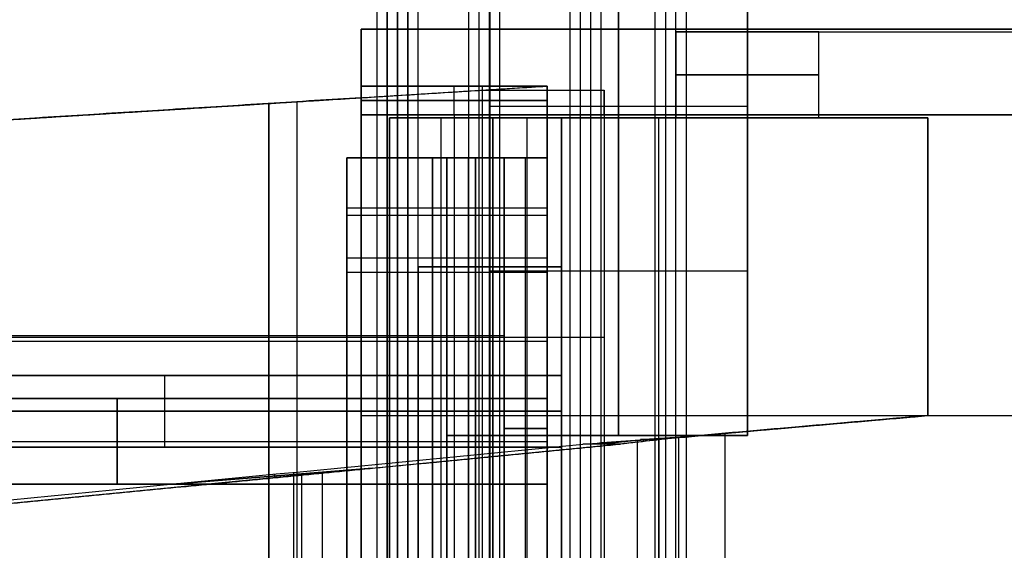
# Model space of a CAD drawing. Header units: millimetres. Extents: x -250 to 250, y -226 to 214.
# Tile 136 of 175: x 126.81 to 130.25, y -143.97 to -142.12. Entities that reach past the tile are written whole.
import ezdxf

# ---------------------------------------------------------------- set-up
doc = ezdxf.new("R2010")
doc.units = ezdxf.units.MM
doc.layers.add('Livello 01', color=7, linetype='Continuous')

msp = doc.modelspace()

# ---------------------------------------------------------------- linework, layer by layer
at = {"layer": 'Livello 01', "color": 31, "true_color": 0xffcc66}
for p, q in [((128.0929, -155.4758, 210.4505), (128.0929, -135.9758, 210.4505)), ((128.128, -155.4758, 220.3506), (128.128, -135.9758, 220.3506)), ((128.1651, -155.4758, 162.4506), (128.1651, -135.9758, 162.4506)), ((128.2002, -155.4758, 172.3507), (128.2002, -135.9758, 172.3507)), ((129.0644, -155.4758, 214.5194), (129.0644, -135.9758, 214.5194)), ((129.1366, -155.4758, 166.5195), (129.1366, -135.9758, 166.5195)), ((128.0566, -155.5196, 234.5502), (128.0566, -136.0196, 234.5502)), ((128.0917, -155.5196, 244.4502), (128.0917, -136.0196, 244.4502)), ((128.1288, -155.5196, 186.5502), (128.1288, -136.0196, 186.5502)), ((128.1639, -155.5196, 196.4503), (128.1639, -136.0196, 196.4503)), ((129.0281, -155.5196, 238.6191), (129.0281, -136.0196, 238.6191)), ((129.1003, -155.5196, 190.6191), (129.1003, -136.0196, 190.6191))]:
    msp.add_line(p, q, dxfattribs=at)
at = {"layer": 'Livello 01', "color": 254, "true_color": 0xcad1ee}
for p, q in [((128.45, -156.3196, 77.7196), (128.45, -138.0196, 77.7196)), ((128.9, -142.4196, 85.0946), (128.9, -138.0196, 85.0946)), ((128.9, -138.0196, 70.3446), (128.9, -142.4196, 70.3446)), ((128, -142.1496, 114.4696), (143.3, -142.1496, 114.4696)), ((128, -142.3496, 114.4696), (128, -142.1496, 114.4696)), ((129.1, -142.1596, 96.4696), (142.8, -142.1596, 96.4696)), ((129.1, -142.4596, 96.4696), (129.1, -142.1596, 96.4696)), ((129.1, -142.3096, 90.4196), (129.1, -142.3096, 102.5196)), ((126.7047, -142.4705, 121.0196), (128.64, -142.3496, 121.0196)), ((128, -142.3496, 114.4696), (128.65, -142.3496, 114.4696)), ((128.325, -142.3496, 121.0696), (128.325, -142.3496, 107.8696)), ((128.65, -153.9596, 114.3446), (128.65, -142.3496, 114.3446)), ((128, -142.3896, 107.9196), (126.7047, -142.4705, 107.9196)), ((127.6724, -142.41, 120.9196), (127.6724, -142.41, 121.1196)), ((127.6774, -142.4097, 107.8196), (127.6774, -144.0694, 107.8196)), ((127.6774, -144.0694, 108.0196), (127.6774, -142.4097, 108.0196)), ((127.6774, -144.0694, 120.9196), (127.6774, -142.4097, 120.9196)), ((127.7774, -144.0756, 121.1196), (127.7774, -142.4035, 121.1196)), ((128, -142.3996, 107.9196), (128, -142.3896, 107.9196)), ((128, -142.3946, 107.8196), (128, -142.3946, 108.0196)), ((128, -142.3996, 107.9196), (128.65, -142.3996, 107.9196)), ((128.325, -142.3996, 108.0196), (128.325, -142.3996, 107.8196)), ((127.3524, -142.43, 107.8196), (127.3524, -142.43, 108.0196)), ((128.45, -142.4196, 85.2571), (129.35, -142.4196, 85.2571)), ((128.45, -142.4196, 70.1821), (129.35, -142.4196, 70.1821)), ((128.9, -143.5696, 85.4196), (128.9, -142.4196, 85.4196)), ((128.9, -142.4196, 85.4196), (128.9, -142.4196, 85.0946)), ((128.9, -142.4196, 70.3446), (128.9, -142.4196, 70.0196)), ((128.9, -142.4196, 70.0196), (128.9, -143.5696, 70.0196)), ((128.1, -145.3296, 90.5446), (128.1, -142.4596, 90.5446)), ((128.1, -145.3296, 102.3946), (128.1, -142.4596, 102.3946)), ((128.28, -145.5096, 91.0196), (128.28, -142.4596, 91.0196)), ((128.28, -145.5096, 101.9196), (128.28, -142.4596, 101.9196)), ((128.325, -142.4496, 107.7696), (128.325, -144.5179, 107.7696)), ((128.425, -144.544, 121.1696), (128.425, -142.4496, 121.1696)), ((128.58, -145.6296, 101.7696), (128.58, -142.4596, 101.7696)), ((128.58, -145.6296, 91.1696), (128.58, -142.4596, 91.1696)), ((128.6209, -142.4596, 90.2196), (128.6209, -142.4596, 91.1696)), ((128.6209, -142.4596, 101.7696), (128.6209, -142.4596, 102.7196)), ((128.7, -142.4596, 96.4696), (129.1, -142.4596, 96.4696)), ((128.7, -143.3596, 96.4696), (128.7, -142.4596, 96.4696)), ((129.04, -149.9396, 90.2196), (129.04, -142.4596, 90.2196)), ((129.04, -154.1896, 102.7196), (129.04, -142.4596, 102.7196)), ((129.2429, -142.4596, 90.0696), (129.98, -142.4596, 90.0696)), ((129.2431, -142.4596, 102.8696), (129.98, -142.4596, 102.8696)), ((129.5609, -142.4596, 89.9211), (129.5609, -142.4596, 90.2196)), ((129.5609, -142.4596, 102.7196), (129.5609, -142.4596, 103.018)), ((129.98, -143.4996, 90.0696), (129.98, -142.4596, 90.0696)), ((129.98, -143.4996, 102.8696), (129.98, -142.4596, 102.8696)), ((127.95, -142.5996, 119.1946), (128.65, -142.5996, 119.1946)), ((127.95, -142.5996, 109.7696), (128.65, -142.5996, 109.7696)), ((128.25, -142.5996, 120.4196), (128.65, -142.5996, 120.4196)), ((128.25, -158.6996, 120.4196), (128.25, -142.5996, 120.4196)), ((128.25, -142.5996, 108.5196), (128.65, -142.5996, 108.5196)), ((128.25, -158.6996, 108.5196), (128.25, -142.5996, 108.5196)), ((128.3, -142.5996, 118.7196), (128.3, -142.9496, 118.3196)), ((128.3, -142.5996, 119.6696), (128.3, -142.5996, 118.7196)), ((128.3, -142.5996, 110.2696), (128.3, -142.5996, 109.2696)), ((128.3, -142.9996, 110.6196), (128.3, -142.5996, 110.2696)), ((128.375, -158.6996, 120.7946), (128.375, -142.5996, 120.7946)), ((128.375, -158.6996, 120.0446), (128.375, -142.5996, 120.0446)), ((128.375, -158.6996, 108.1446), (128.375, -142.5996, 108.1446)), ((128.375, -158.6996, 108.8946), (128.375, -142.5996, 108.8946)), ((128.4, -158.6996, 119.6696), (128.4, -142.5996, 119.6696)), ((128.4, -142.5996, 109.2696), (128.4, -158.6996, 109.2696)), ((128.45, -142.5996, 120.8696), (128.45, -142.5996, 119.9696)), ((128.45, -142.5996, 108.9696), (128.45, -142.5996, 108.0696)), ((128.575, -144.4896, 119.9196), (128.575, -142.5996, 119.9196)), ((128.575, -144.4896, 109.0196), (128.575, -142.5996, 109.0196)), ((127.95, -142.7746, 118.5196), (128.65, -142.7746, 118.5196)), ((127.95, -142.7996, 110.4446), (128.65, -142.7996, 110.4446)), ((128.3, -142.9496, 118.3196), (128.3, -153.9596, 118.3196)), ((128.2, -142.9796, 101.3446), (128.7, -142.9796, 101.3446)), ((128.2, -142.9796, 91.5946), (128.7, -142.9796, 91.5946)), ((128.45, -147.6296, 101.0696), (128.45, -142.9796, 101.0696)), ((128.45, -142.9796, 101.0696), (128.45, -142.9796, 101.6196)), ((128.45, -145.6796, 101.6196), (128.45, -142.9796, 101.6196)), ((128.45, -145.6796, 91.3196), (128.45, -142.9796, 91.3196)), ((128.45, -142.9796, 91.3196), (128.45, -142.9796, 91.8696)), ((128.45, -147.6296, 91.8696), (128.45, -142.9796, 91.8696)), ((128.45, -142.9946, 85.4196), (129.35, -142.9946, 85.4196)), ((128.45, -142.9946, 70.0196), (129.35, -142.9946, 70.0196)), ((129.98, -142.9796, 89.9196), (129.98, -142.9796, 90.2196)), ((129.98, -142.9796, 102.7196), (129.98, -142.9796, 103.0196)), ((128.3, -153.9596, 110.6196), (128.3, -142.9996, 110.6196)), ((128, -143.0996, 107.5696), (128, -143.0996, 107.7696)), ((128, -143.0996, 121.1696), (128, -143.0996, 121.3696)), ((126.7047, -143.2196, 120.9196), (128.5, -143.2196, 120.9196)), ((126.7047, -143.2263, 121.1196), (128.85, -143.2263, 121.1196)), ((126.7047, -143.2396, 107.8196), (128.65, -143.2396, 107.8196)), ((126.7047, -143.2396, 108.0196), (128.5, -143.2396, 108.0196)), ((125.43, -143.3596, 96.4696), (128.7, -143.3596, 96.4696)), ((125.43, -143.3596, 92.4696), (128.7, -143.3596, 92.4696)), ((125.43, -143.3596, 98.4696), (128.7, -143.3596, 98.4696)), ((125.43, -143.3596, 94.4696), (128.7, -143.3596, 94.4696)), ((125.43, -143.3596, 100.4696), (128.7, -143.3596, 100.4696)), ((127.065, -143.3596, 96.2196), (127.065, -143.3596, 96.7196)), ((127.065, -143.3596, 92.2196), (127.065, -143.3596, 92.7196)), ((127.065, -143.3596, 98.2196), (127.065, -143.3596, 98.7196)), ((127.065, -143.3596, 94.2196), (127.065, -143.3596, 94.7196)), ((127.065, -143.3596, 100.2196), (127.065, -143.3596, 100.7196)), ((127.315, -143.6096, 92.2196), (127.315, -143.3596, 92.2196)), ((127.315, -143.6096, 98.2196), (127.315, -143.3596, 98.2196)), ((127.315, -143.6096, 94.7196), (127.315, -143.3596, 94.7196)), ((127.315, -143.6096, 100.7196), (127.315, -143.3596, 100.7196)), ((127.315, -143.6096, 96.7196), (127.315, -143.3596, 96.7196)), ((127.315, -143.6096, 96.2196), (127.315, -143.3596, 96.2196)), ((127.315, -143.6096, 92.7196), (127.315, -143.3596, 92.7196)), ((127.315, -143.6096, 98.7196), (127.315, -143.3596, 98.7196)), ((127.315, -143.6096, 94.2196), (127.315, -143.3596, 94.2196)), ((127.315, -143.6096, 100.2196), (127.315, -143.3596, 100.2196)), ((125.2453, -143.4396, 117.9696), (128.65, -143.4396, 117.9696)), ((125.2453, -143.4396, 110.9696), (128.65, -143.4396, 110.9696)), ((125.2453, -143.4396, 113.4696), (128.65, -143.4396, 113.4696)), ((125.2453, -143.4396, 115.4696), (128.65, -143.4396, 115.4696)), ((126.9476, -143.4396, 118.2446), (126.9476, -143.4396, 117.6946)), ((126.9476, -143.4396, 111.2446), (126.9476, -143.4396, 110.6946)), ((126.9476, -143.4396, 113.7446), (126.9476, -143.4396, 113.1946)), ((126.9476, -143.4396, 115.7446), (126.9476, -143.4396, 115.1946)), ((127.1476, -143.4396, 117.6946), (127.1476, -143.7396, 117.6946)), ((127.1476, -143.4396, 110.6946), (127.1476, -143.7396, 110.6946)), ((127.1476, -143.4396, 113.1946), (127.1476, -143.7396, 113.1946)), ((127.1476, -143.7396, 115.7446), (127.1476, -143.4396, 115.7446)), ((127.1476, -143.7396, 118.2446), (127.1476, -143.4396, 118.2446)), ((127.1476, -143.7396, 111.2446), (127.1476, -143.4396, 111.2446)), ((127.1476, -143.7396, 113.7446), (127.1476, -143.4396, 113.7446)), ((127.1476, -143.4396, 115.1946), (127.1476, -143.7396, 115.1946)), ((128.85, -143.4563, 121.1196), (128.85, -143.4563, 121.1696)), ((128.7, -143.4846, 92.2196), (125.93, -143.4846, 92.2196)), ((128.7, -143.4846, 98.2196), (125.93, -143.4846, 98.2196)), ((125.93, -143.4846, 94.7196), (128.7, -143.4846, 94.7196)), ((125.93, -143.4846, 100.7196), (128.7, -143.4846, 100.7196)), ((125.93, -143.4846, 96.7196), (128.7, -143.4846, 96.7196)), ((128.7, -143.4846, 96.2196), (125.93, -143.4846, 96.2196)), ((125.93, -143.4846, 92.7196), (128.7, -143.4846, 92.7196)), ((125.93, -143.4846, 98.7196), (128.7, -143.4846, 98.7196)), ((128.7, -143.4846, 94.2196), (125.93, -143.4846, 94.2196)), ((128.7, -143.4846, 100.2196), (125.93, -143.4846, 100.2196)), ((128, -143.4996, 121.3696), (143.2, -143.4996, 121.3696)), ((128, -143.4996, 107.5696), (143.2, -143.4996, 107.5696)), ((128, -143.4996, 107.7696), (128.65, -143.4996, 107.7696)), ((128, -143.4996, 121.1696), (128.85, -143.4996, 121.1696)), ((129.2, -143.5678, 90.0677), (129.98, -143.4996, 90.0677)), ((129.98, -143.4996, 102.8696), (129.2, -143.5678, 102.8696)), ((128.5, -143.5446, 119.9196), (128.65, -143.5446, 119.9196)), ((128.65, -143.5446, 109.0196), (128.5, -143.5446, 109.0196)), ((129.59, -143.5337, 89.9196), (129.59, -143.5337, 90.2196)), ((129.59, -143.5337, 102.7196), (129.59, -143.5337, 103.0196)), ((128.3, -144.5696, 85.5696), (128.3, -143.5696, 85.5696)), ((128.3, -143.5696, 85.5446), (129.35, -143.5696, 85.5446)), ((128.3, -143.5696, 69.8946), (129.35, -143.5696, 69.8946)), ((128.3, -144.5696, 69.8696), (128.3, -143.5696, 69.8696)), ((128.825, -143.5696, 85.6696), (128.825, -143.5696, 85.4196)), ((128.825, -143.5696, 70.0196), (128.825, -143.5696, 69.7696)), ((125.43, -143.6096, 92.4696), (128.7, -143.6096, 92.4696)), ((125.43, -143.6096, 98.4696), (128.7, -143.6096, 98.4696)), ((125.43, -143.6096, 94.4696), (128.7, -143.6096, 94.4696)), ((125.43, -143.6096, 100.4696), (128.7, -143.6096, 100.4696)), ((125.43, -143.6096, 96.4696), (128.7, -143.6096, 96.4696)), ((125.6453, -143.5896, 117.6946), (128.65, -143.5896, 117.6946)), ((125.6453, -143.5896, 110.6946), (128.65, -143.5896, 110.6946)), ((125.6453, -143.5896, 113.1946), (128.65, -143.5896, 113.1946)), ((125.6453, -143.5896, 115.7446), (128.65, -143.5896, 115.7446)), ((125.6453, -143.5896, 118.2446), (128.65, -143.5896, 118.2446)), ((125.6453, -143.5896, 111.2446), (128.65, -143.5896, 111.2446)), ((125.6453, -143.5896, 113.7446), (128.65, -143.5896, 113.7446)), ((125.6453, -143.5896, 115.1946), (128.65, -143.5896, 115.1946)), ((127.065, -143.6096, 92.2196), (127.065, -143.6096, 92.7196)), ((127.065, -143.6096, 98.2196), (127.065, -143.6096, 98.7196)), ((127.065, -143.6096, 94.2196), (127.065, -143.6096, 94.7196)), ((127.065, -143.6096, 100.2196), (127.065, -143.6096, 100.7196)), ((127.065, -143.6096, 96.2196), (127.065, -143.6096, 96.7196)), ((128.7, -146.5596, 96.4696), (128.7, -143.6096, 96.4696)), ((128.0403, -143.6837, 89.3977), (127.3559, -143.7376, 89.3977)), ((127.3559, -143.7376, 103.5414), (128.0403, -143.6837, 103.5414)), ((127.6986, -143.717, 89.2311), (127.6976, -143.7043, 89.5644)), ((127.6976, -143.7043, 103.3747), (127.6986, -143.717, 103.708)), ((127.7651, -145.3014, 89.5973), (127.7651, -143.6977, 89.5973)), ((127.7651, -145.3014, 103.3418), (127.7651, -143.6977, 103.3418)), ((127.7928, -145.2914, 89.2771), (127.7928, -143.7077, 89.2771)), ((127.8655, -145.2987, 103.6266), (127.8655, -143.7005, 103.6266)), ((125.2453, -143.7396, 117.9696), (128.65, -143.7396, 117.9696)), ((125.2453, -143.7396, 110.9696), (128.65, -143.7396, 110.9696)), ((125.2453, -143.7396, 113.4696), (128.65, -143.7396, 113.4696)), ((125.2453, -143.7396, 115.4696), (128.65, -143.7396, 115.4696)), ((126.9476, -143.7396, 117.6946), (126.9476, -143.7396, 118.2446)), ((126.9476, -143.7396, 110.6946), (126.9476, -143.7396, 111.2446)), ((126.9476, -143.7396, 113.1946), (126.9476, -143.7396, 113.7446)), ((126.9476, -143.7396, 115.1946), (126.9476, -143.7396, 115.7446)), ((128.1, -143.8946, 90.2196), (128.1, -143.8946, 90.8696)), ((128.1, -143.8946, 102.0696), (128.1, -143.8946, 102.7196))]:
    msp.add_line(p, q, dxfattribs=at)
at = {"layer": 'Livello 01', "color": 254, "true_color": 0xcad1ee, "extrusion": (0, 1, 0)}
for centre, start, end in [((-129.6, 90.4196, -142.1596), 270, 0), ((-129.6, 102.5196, -142.1596), 0, 90), ((-129.6, 90.4196, -142.3096), 270, 0), ((-129.6, 102.5196, -142.3096), 0, 90), ((-129.6, 90.4196, -142.4596), 270, 336.4218)]:
    msp.add_arc(centre, 0.5, start, end, dxfattribs=at)
at = {"layer": 'Livello 01', "color": 254, "true_color": 0xcad1ee, "extrusion": (1, 0, 0)}
msp.add_arc((-142.4496, 107.8696, 128.325), 0.1, 270, 0, dxfattribs=at)
at = {"layer": 'Livello 01', "color": 254, "true_color": 0xcad1ee, "extrusion": (-1, 0, 0)}
msp.add_arc((142.4496, 121.0696, -128.425), 0.1, 90, 180, dxfattribs=at)
at = {"layer": 'Livello 01', "color": 31, "true_color": 0xffcc66}
for points in [[(128.4131, -155.4758, 211.7917), (128.4131, -135.9758, 211.7917)], [(128.4853, -155.4758, 163.7917), (128.4853, -135.9758, 163.7917)], [(128.7655, -135.9758, 216.3804), (128.7655, -155.4758, 216.3804)], [(128.8377, -135.9758, 168.3805), (128.8377, -155.4758, 168.3805)], [(128.3768, -155.5196, 235.8913), (128.3768, -136.0196, 235.8913)], [(128.449, -155.5196, 187.8914), (128.449, -136.0196, 187.8914)], [(128.7293, -136.0196, 240.4801), (128.7293, -155.5196, 240.4801)], [(128.8015, -136.0196, 192.4801), (128.8015, -155.5196, 192.4801)]]:
    msp.add_open_spline(points, degree=1, dxfattribs=at)
at = {"layer": 'Livello 01', "color": 254, "true_color": 0xcad1ee}
for points, degree in [([(129.35, -137.8696, 85.6696), (129.35, -143.5696, 85.6696)], 1), ([(129.35, -143.5696, 69.7696), (129.35, -137.8696, 69.7696)], 1), ([(128.45, -142.4196, 85.0946), (128.45, -138.0196, 85.0946)], 1), ([(128.45, -138.0196, 70.3446), (128.45, -142.4196, 70.3446)], 1), ([(129.35, -142.4196, 70.3446), (129.35, -138.0196, 70.3446)], 1), ([(129.35, -138.0196, 85.0946), (129.35, -142.4196, 85.0946)], 1), ([(143.2, -142.1496, 121.0696), (128, -142.1496, 121.0696)], 1), ([(143.2, -142.1496, 107.8696), (128, -142.1496, 107.8696)], 1), ([(128, -142.1496, 107.8696), (128, -142.1496, 121.0696)], 1), ([(129.1, -142.1596, 90.4196), (129.1, -142.1596, 102.5196)], 1), ([(129.1, -142.4596, 90.4196), (129.1, -142.1596, 90.4196)], 1), ([(129.1, -142.1596, 102.5196), (129.1, -142.4596, 102.5196)], 1), ([(129.6, -142.4596, 89.9196), (129.6, -142.1596, 89.9196)], 1), ([(129.6, -142.1596, 89.9196), (131.4, -142.1596, 89.9196)], 1), ([(129.6, -142.1596, 103.0196), (131.4, -142.1596, 103.0196)], 1), ([(129.6, -142.4596, 103.0196), (129.6, -142.1596, 103.0196)], 1), ([(126.7047, -142.4705, 120.9196), (128.64, -142.3496, 120.9196)], 1), ([(126.7047, -142.4705, 121.1196), (128.4256, -142.363, 121.1196)], 1), ([(128, -142.3496, 121.0696), (128, -142.3496, 107.8696)], 1), ([(128, -142.3496, 107.8696), (128.65, -142.3496, 107.8696)], 1), ([(128.64, -142.3496, 121.0696), (128, -142.3496, 121.0696)], 1), ([(128.4256, -142.363, 121.1196), (128.5662, -142.3542, 121.1043), (128.6349, -142.3496, 121.088), (128.64, -142.3496, 121.0696)], 3), ([(128.4256, -142.363, 121.1196), (128.85, -142.363, 121.1196)], 1), ([(128.65, -142.3496, 120.9196), (128.64, -142.3496, 120.9196)], 1), ([(128.64, -142.3496, 120.9196), (128.64, -142.3496, 121.0696)], 1), ([(128.65, -142.3496, 120.9196), (128.65, -142.5996, 120.9196)], 1), ([(128.65, -142.3496, 107.8696), (128.65, -142.3496, 120.9196)], 1), ([(128.85, -142.363, 121.1196), (128.85, -144.0896, 121.1196)], 1), ([(128.85, -142.4496, 121.1696), (128.85, -142.4134, 121.1696), (128.85, -142.3806, 121.1501), (128.85, -142.363, 121.1196)], 3), ([(128, -142.3896, 107.8196), (126.7047, -142.4705, 107.8196)], 1), ([(126.7047, -142.4705, 108.0196), (128, -142.3896, 108.0196)], 1), ([(128, -142.3996, 107.8196), (128, -142.3896, 107.8196)], 1), ([(128, -142.3896, 108.0196), (128, -142.3896, 107.8196)], 1), ([(128, -142.3896, 108.0196), (128, -142.3996, 108.0196)], 1), ([(128.65, -142.3996, 107.8196), (128, -142.3996, 107.8196)], 1), ([(128, -142.3996, 108.0196), (128, -142.3996, 107.8196)], 1), ([(128.65, -142.3996, 108.0196), (128, -142.3996, 108.0196)], 1), ([(128.65, -142.3996, 107.8196), (128.65, -144.0896, 107.8196)], 1), ([(128.65, -142.3996, 108.0196), (128.65, -142.3996, 107.8196)], 1), ([(128.65, -142.5996, 108.0196), (128.65, -142.3996, 108.0196)], 1), ([(128.45, -142.4196, 85.4196), (129.35, -142.4196, 85.4196)], 1), ([(128.45, -143.5696, 85.4196), (128.45, -142.4196, 85.4196)], 1), ([(128.45, -142.4196, 85.0946), (129.35, -142.4196, 85.0946)], 1), ([(128.45, -142.4196, 85.4196), (128.45, -142.4196, 85.0946)], 1), ([(128.45, -142.4196, 70.3446), (129.35, -142.4196, 70.3446)], 1), ([(128.45, -142.4196, 70.0196), (129.35, -142.4196, 70.0196)], 1), ([(128.45, -142.4196, 70.3446), (128.45, -142.4196, 70.0196)], 1), ([(128.45, -142.4196, 70.0196), (128.45, -143.5696, 70.0196)], 1), ([(129.35, -143.5696, 70.0196), (129.35, -142.4196, 70.0196)], 1), ([(129.35, -142.4196, 70.0196), (129.35, -142.4196, 70.3446)], 1), ([(129.35, -142.4196, 85.0946), (129.35, -142.4196, 85.4196)], 1), ([(129.35, -142.4196, 85.4196), (129.35, -143.5696, 85.4196)], 1), ([(143.2, -142.4496, 121.3696), (128, -142.4496, 121.3696)], 1), ([(128, -142.4496, 121.3696), (128, -144.0496, 121.3696)], 1), ([(128, -144.0496, 107.5696), (128, -142.4496, 107.5696)], 1), ([(128, -142.4496, 107.5696), (143.2, -142.4496, 107.5696)], 1), ([(128, -142.4496, 107.7696), (128, -144.0496, 107.7696)], 1), ([(128, -144.0496, 121.1696), (128, -142.4496, 121.1696)], 1), ([(128.65, -142.4496, 107.7696), (128, -142.4496, 107.7696)], 1), ([(128, -142.4496, 121.1696), (128.85, -142.4496, 121.1696)], 1), ([(128.1, -142.4596, 90.2196), (128.1, -145.3296, 90.2196)], 1), ([(129.1417, -142.4596, 90.2196), (128.1, -142.4596, 90.2196)], 1), ([(128.1, -142.4596, 90.2196), (128.1, -142.4596, 90.8696)], 1), ([(128.1, -142.4596, 102.0696), (128.1, -142.4596, 102.7196)], 1), ([(128.1, -142.4596, 102.7196), (129.1417, -142.4596, 102.7196)], 1), ([(128.1, -145.3296, 90.8696), (128.1, -142.4596, 90.8696)], 1), ([(128.1, -145.3296, 102.7196), (128.1, -142.4596, 102.7196)], 1), ([(128.1, -142.4596, 90.8696), (128.46, -142.4596, 91.1696)], 1), ([(128.1, -142.4596, 102.0696), (128.1, -145.3296, 102.0696)], 1), ([(128.46, -142.4596, 101.7696), (128.1, -142.4596, 102.0696)], 1), ([(128.46, -142.4596, 91.1696), (128.7, -142.4596, 91.1696)], 1), ([(128.7, -142.4596, 101.7696), (128.46, -142.4596, 101.7696)], 1), ([(128.46, -142.4596, 101.7696), (128.46, -145.6296, 101.7696)], 1), ([(128.46, -145.6296, 91.1696), (128.46, -142.4596, 91.1696)], 1), ([(128.65, -144.5496, 107.7696), (128.65, -142.4496, 107.7696)], 1), ([(128.7, -142.4596, 91.1696), (128.7, -142.4596, 94.7029), (128.7, -142.4596, 98.2362), (128.7, -142.4596, 101.7696)], 3), ([(128.7, -145.6296, 91.1696), (128.7, -144.5729, 91.1696), (128.7, -143.5162, 91.1696), (128.7, -142.4596, 91.1696)], 3), ([(128.7, -142.4596, 101.7696), (128.7, -143.5162, 101.7696), (128.7, -144.5729, 101.7696), (128.7, -145.6296, 101.7696)], 3), ([(128.85, -142.4496, 121.1696), (128.85, -144.5496, 121.1696)], 1), ([(129.1, -142.4596, 90.4196), (129.1, -142.4596, 102.5196)], 1), ([(129.1, -142.4596, 102.5196), (129.1, -142.4596, 102.5891), (129.114, -142.4596, 102.6558), (129.1417, -142.4596, 102.7196)], 3), ([(129.1417, -142.4596, 90.2196), (129.114, -142.4596, 90.2833), (129.1, -142.4596, 90.35), (129.1, -142.4596, 90.4196)], 3), ([(129.1417, -142.4596, 90.2196), (129.98, -142.4596, 90.2196)], 1), ([(129.98, -142.4596, 102.7196), (129.1417, -142.4596, 102.7196)], 1), ([(129.98, -142.4596, 89.9196), (129.6, -142.4596, 89.9196)], 1), ([(129.98, -142.4596, 103.0196), (129.6, -142.4596, 103.0196)], 1), ([(129.98, -143.4996, 89.9196), (129.98, -142.4596, 89.9196)], 1), ([(129.98, -142.4596, 90.2196), (129.98, -142.4596, 89.9196)], 1), ([(129.98, -143.4996, 90.2196), (129.98, -142.4596, 90.2196)], 1), ([(129.98, -143.4996, 103.0196), (129.98, -142.4596, 103.0196)], 1), ([(129.98, -142.4596, 103.0196), (129.98, -142.4596, 102.7196)], 1), ([(129.98, -142.4596, 102.7196), (129.98, -143.4996, 102.7196)], 1), ([(127.95, -142.5996, 118.7196), (127.95, -142.9496, 118.3196)], 1), ([(128.65, -142.5996, 118.7196), (127.95, -142.5996, 118.7196)], 1), ([(127.95, -142.5996, 119.6696), (127.95, -142.5996, 118.7196)], 1), ([(128.65, -142.5996, 119.6696), (127.95, -142.5996, 119.6696)], 1), ([(127.95, -158.6996, 119.6696), (127.95, -142.5996, 119.6696)], 1), ([(127.95, -142.5996, 109.2696), (127.95, -158.6996, 109.2696)], 1), ([(128.65, -142.5996, 109.2696), (127.95, -142.5996, 109.2696)], 1), ([(127.95, -142.5996, 110.2696), (127.95, -142.5996, 109.2696)], 1), ([(128.65, -142.5996, 110.2696), (127.95, -142.5996, 110.2696)], 1), ([(127.95, -142.9996, 110.6196), (127.95, -142.5996, 110.2696)], 1), ([(128.25, -142.5996, 120.6696), (128.5, -142.5996, 120.9196)], 1), ([(128.25, -158.6996, 120.6696), (128.25, -142.5996, 120.6696)], 1), ([(128.25, -142.5996, 120.6696), (128.25, -142.5996, 120.1696)], 1), ([(128.25, -158.6996, 120.1696), (128.25, -142.5996, 120.1696)], 1), ([(128.25, -142.5996, 120.1696), (128.5, -142.5996, 119.9196)], 1), ([(128.25, -142.5996, 108.2696), (128.25, -158.6996, 108.2696)], 1), ([(128.5, -142.5996, 108.0196), (128.25, -142.5996, 108.2696)], 1), ([(128.25, -142.5996, 108.7696), (128.25, -142.5996, 108.2696)], 1), ([(128.25, -142.5996, 108.7696), (128.25, -158.6996, 108.7696)], 1), ([(128.5, -142.5996, 109.0196), (128.25, -142.5996, 108.7696)], 1), ([(128.5, -142.5996, 120.9196), (128.5, -144.0896, 120.9196)], 1), ([(128.65, -142.5996, 120.9196), (128.5, -142.5996, 120.9196)], 1), ([(128.5, -142.5996, 119.9196), (128.65, -142.5996, 119.9196)], 1), ([(128.5, -144.4896, 119.9196), (128.5, -142.5996, 119.9196)], 1), ([(128.5, -144.0896, 108.0196), (128.5, -142.5996, 108.0196)], 1), ([(128.65, -142.5996, 109.0196), (128.5, -142.5996, 109.0196)], 1), ([(128.5, -142.5996, 108.0196), (128.65, -142.5996, 108.0196)], 1), ([(128.5, -144.4896, 109.0196), (128.5, -142.5996, 109.0196)], 1), ([(128.65, -142.5996, 119.9196), (128.65, -142.5996, 120.9196)], 1), ([(128.65, -142.5996, 119.6696), (128.65, -142.5996, 118.7196)], 1), ([(128.65, -150.4196, 119.6696), (128.65, -142.5996, 119.6696)], 1), ([(128.65, -142.5996, 119.9196), (128.65, -144.4896, 119.9196)], 1), ([(128.65, -142.5996, 109.0196), (128.65, -142.5996, 108.0196)], 1), ([(128.65, -144.4896, 109.0196), (128.65, -142.5996, 109.0196)], 1), ([(128.65, -142.5996, 109.2696), (128.65, -150.4196, 109.2696)], 1), ([(128.65, -142.5996, 110.2696), (128.65, -142.5996, 109.2696)], 1), ([(128.65, -142.5996, 118.7196), (128.65, -142.9496, 118.3196)], 1), ([(128.65, -142.9996, 110.6196), (128.65, -142.5996, 110.2696)], 1), ([(127.95, -142.9496, 118.3196), (127.95, -153.9596, 118.3196)], 1), ([(128.65, -142.9496, 118.3196), (127.95, -142.9496, 118.3196)], 1), ([(128.65, -142.9496, 118.3196), (128.65, -153.9596, 118.3196)], 1), ([(128.2, -142.9796, 101.0696), (128.2, -147.6296, 101.0696)], 1), ([(128.7, -142.9796, 101.0696), (128.2, -142.9796, 101.0696)], 1), ([(128.2, -142.9796, 101.0696), (128.2, -142.9796, 101.6196)], 1), ([(128.2, -142.9796, 101.6196), (128.7, -142.9796, 101.6196)], 1), ([(128.2, -142.9796, 101.6196), (128.2, -145.6796, 101.6196)], 1), ([(128.2, -142.9796, 91.3196), (128.2, -145.6796, 91.3196)], 1), ([(128.7, -142.9796, 91.3196), (128.2, -142.9796, 91.3196)], 1), ([(128.2, -142.9796, 91.3196), (128.2, -142.9796, 91.8696)], 1), ([(128.2, -142.9796, 91.8696), (128.7, -142.9796, 91.8696)], 1), ([(128.2, -147.6296, 91.8696), (128.2, -142.9796, 91.8696)], 1), ([(128.7, -142.9796, 101.0696), (128.7, -144.5296, 101.0696), (128.7, -146.0796, 101.0696), (128.7, -147.6296, 101.0696)], 3), ([(128.7, -142.9796, 101.6196), (128.7, -142.9796, 101.4362), (128.7, -142.9796, 101.2529), (128.7, -142.9796, 101.0696)], 3), ([(128.7, -145.6796, 101.6196), (128.7, -144.7796, 101.6196), (128.7, -143.8796, 101.6196), (128.7, -142.9796, 101.6196)], 3), ([(128.7, -142.9796, 91.3196), (128.7, -143.8796, 91.3196), (128.7, -144.7796, 91.3196), (128.7, -145.6796, 91.3196)], 3), ([(128.7, -142.9796, 91.8696), (128.7, -142.9796, 91.6862), (128.7, -142.9796, 91.5029), (128.7, -142.9796, 91.3196)], 3), ([(128.7, -147.6296, 91.8696), (128.7, -146.0796, 91.8696), (128.7, -144.5296, 91.8696), (128.7, -142.9796, 91.8696)], 3), ([(128.65, -142.9996, 110.6196), (127.95, -142.9996, 110.6196)], 1), ([(127.95, -153.9596, 110.6196), (127.95, -142.9996, 110.6196)], 1), ([(128.65, -153.9596, 110.6196), (128.65, -142.9996, 110.6196)], 1), ([(125.93, -143.3596, 92.2196), (128.7, -143.3596, 92.2196)], 1), ([(125.93, -143.3596, 98.2196), (128.7, -143.3596, 98.2196)], 1), ([(128.7, -143.3596, 94.7196), (125.93, -143.3596, 94.7196)], 1), ([(125.93, -143.3596, 96.7196), (128.7, -143.3596, 96.7196)], 1), ([(128.7, -143.3596, 96.2196), (125.93, -143.3596, 96.2196)], 1), ([(128.7, -143.3596, 100.7196), (125.93, -143.3596, 100.7196)], 1), ([(125.93, -143.3596, 92.7196), (128.7, -143.3596, 92.7196)], 1), ([(125.93, -143.3596, 98.7196), (128.7, -143.3596, 98.7196)], 1), ([(128.7, -143.3596, 94.2196), (125.93, -143.3596, 94.2196)], 1), ([(128.7, -143.3596, 100.2196), (125.93, -143.3596, 100.2196)], 1), ([(128.7, -143.3596, 92.7196), (128.7, -143.3596, 92.5529), (128.7, -143.3596, 92.3862), (128.7, -143.3596, 92.2196)], 3), ([(128.7, -143.6096, 92.7196), (128.7, -143.5262, 92.7196), (128.7, -143.4429, 92.7196), (128.7, -143.3596, 92.7196)], 3), ([(128.7, -143.3596, 92.2196), (128.7, -143.4429, 92.2196), (128.7, -143.5262, 92.2196), (128.7, -143.6096, 92.2196)], 3), ([(128.7, -143.3596, 98.7196), (128.7, -143.3596, 98.5529), (128.7, -143.3596, 98.3862), (128.7, -143.3596, 98.2196)], 3), ([(128.7, -143.6096, 98.7196), (128.7, -143.5262, 98.7196), (128.7, -143.4429, 98.7196), (128.7, -143.3596, 98.7196)], 3), ([(128.7, -143.3596, 98.2196), (128.7, -143.4429, 98.2196), (128.7, -143.5262, 98.2196), (128.7, -143.6096, 98.2196)], 3), ([(128.7, -143.3596, 94.2196), (128.7, -143.4429, 94.2196), (128.7, -143.5262, 94.2196), (128.7, -143.6096, 94.2196)], 3), ([(128.7, -143.3596, 94.7196), (128.7, -143.3596, 94.5529), (128.7, -143.3596, 94.3862), (128.7, -143.3596, 94.2196)], 3), ([(128.7, -143.6096, 94.7196), (128.7, -143.5262, 94.7196), (128.7, -143.4429, 94.7196), (128.7, -143.3596, 94.7196)], 3), ([(128.7, -143.6096, 96.7196), (128.7, -143.5262, 96.7196), (128.7, -143.4429, 96.7196), (128.7, -143.3596, 96.7196)], 3), ([(128.7, -143.3596, 96.2196), (128.7, -143.4429, 96.2196), (128.7, -143.5262, 96.2196), (128.7, -143.6096, 96.2196)], 3), ([(128.7, -143.3596, 96.7196), (128.7, -143.3596, 96.5529), (128.7, -143.3596, 96.3862), (128.7, -143.3596, 96.2196)], 3), ([(128.7, -143.3596, 100.2196), (128.7, -143.4429, 100.2196), (128.7, -143.5262, 100.2196), (128.7, -143.6096, 100.2196)], 3), ([(128.7, -143.3596, 100.7196), (128.7, -143.3596, 100.5529), (128.7, -143.3596, 100.3862), (128.7, -143.3596, 100.2196)], 3), ([(128.7, -143.6096, 100.7196), (128.7, -143.5262, 100.7196), (128.7, -143.4429, 100.7196), (128.7, -143.3596, 100.7196)], 3), ([(128.65, -143.4396, 117.6946), (125.6453, -143.4396, 117.6946)], 1), ([(128.65, -143.4396, 110.6946), (125.6453, -143.4396, 110.6946)], 1), ([(128.65, -143.4396, 113.1946), (125.6453, -143.4396, 113.1946)], 1), ([(125.6453, -143.4396, 115.7446), (128.65, -143.4396, 115.7446)], 1), ([(128.65, -143.4396, 118.2446), (125.6453, -143.4396, 118.2446)], 1), ([(128.65, -143.4396, 111.2446), (125.6453, -143.4396, 111.2446)], 1), ([(128.65, -143.4396, 113.7446), (125.6453, -143.4396, 113.7446)], 1), ([(125.6453, -143.4396, 115.1946), (128.65, -143.4396, 115.1946)], 1), ([(128.65, -143.4396, 118.2446), (128.65, -143.4396, 117.6946)], 1), ([(128.65, -143.7396, 118.2446), (128.65, -143.4396, 118.2446)], 1), ([(128.65, -143.4396, 117.6946), (128.65, -143.7396, 117.6946)], 1), ([(128.65, -143.4396, 111.2446), (128.65, -143.4396, 110.6946)], 1), ([(128.65, -143.7396, 111.2446), (128.65, -143.4396, 111.2446)], 1), ([(128.65, -143.4396, 110.6946), (128.65, -143.7396, 110.6946)], 1), ([(128.65, -143.4396, 113.7446), (128.65, -143.4396, 113.1946)], 1), ([(128.65, -143.7396, 113.7446), (128.65, -143.4396, 113.7446)], 1), ([(128.65, -143.4396, 113.1946), (128.65, -143.7396, 113.1946)], 1), ([(128.65, -143.4396, 115.1946), (128.65, -143.7396, 115.1946)], 1), ([(128.65, -143.4396, 115.7446), (128.65, -143.4396, 115.1946)], 1), ([(128.65, -143.7396, 115.7446), (128.65, -143.4396, 115.7446)], 1), ([(129.98, -143.4996, 90.2196), (129.2, -143.5678, 90.2196)], 1), ([(129.2, -143.5678, 103.0196), (129.98, -143.4996, 103.0196)], 1), ([(129.98, -143.4996, 102.7196), (129.2, -143.5678, 102.7196)], 1), ([(129.2718, -143.5615, 89.9196), (129.98, -143.4996, 89.9196)], 1), ([(129.98, -143.4996, 89.9196), (129.98, -143.4996, 90.2196)], 1), ([(129.98, -143.4996, 103.0196), (129.98, -143.4996, 102.7196)], 1), ([(129.35, -143.5696, 85.6696), (128.3, -143.5696, 85.6696)], 1), ([(128.3, -143.5696, 85.6696), (128.3, -144.5696, 85.6696)], 1), ([(128.3, -144.5696, 69.7696), (128.3, -143.5696, 69.7696)], 1), ([(128.3, -143.5696, 69.7696), (129.35, -143.5696, 69.7696)], 1), ([(128.3, -143.5696, 85.6696), (128.3, -143.5696, 85.4696)], 1), ([(128.3, -143.5696, 85.4696), (128.3, -144.5696, 85.4696)], 1), ([(128.3, -143.5696, 85.4696), (128.45, -143.5696, 85.4696)], 1), ([(128.3, -143.5696, 69.9696), (128.3, -143.5696, 69.7696)], 1), ([(128.45, -143.5696, 69.9696), (128.3, -143.5696, 69.9696)], 1), ([(128.3, -144.5696, 69.9696), (128.3, -143.5696, 69.9696)], 1), ([(128.45, -143.5696, 85.4196), (129.35, -143.5696, 85.4196)], 1), ([(128.45, -143.5696, 85.4696), (128.45, -143.5696, 85.4196)], 1), ([(128.45, -143.5696, 70.0196), (128.45, -143.5696, 69.9696)], 1), ([(129.35, -143.5696, 70.0196), (128.45, -143.5696, 70.0196)], 1), ([(128.45, -143.5696, 85.4696), (128.45, -145.8696, 85.4696)], 1), ([(128.45, -145.8696, 69.9696), (128.45, -143.5696, 69.9696)], 1), ([(128.7754, -143.5994, 90.0901), (128.8639, -143.5925, 90.1332), (128.9524, -143.5856, 90.1764), (129.0409, -143.5788, 90.2196)], 3), ([(128.7754, -143.5994, 102.849), (128.8639, -143.5925, 102.8059), (128.9524, -143.5856, 102.7627), (129.0409, -143.5788, 102.7196)], 3), ([(129.2, -143.5678, 102.8665), (129.071, -143.5783, 102.8665), (128.942, -143.5889, 102.8963), (128.826, -143.5994, 102.9528)], 3), ([(129.2, -143.5678, 90.0525), (129.074, -143.5783, 90.0525), (128.9481, -143.5889, 90.0235), (128.8348, -143.5994, 89.9682)], 3), ([(129.1102, -143.5767, 103.0196), (129.0425, -143.5842, 103.0526), (128.9747, -143.5918, 103.0856), (128.9069, -143.5994, 103.1187)], 3), ([(129.2, -143.5678, 89.9159), (129.1183, -143.576, 89.9074), (129.0387, -143.5842, 89.8847), (128.9649, -143.5927, 89.8487)], 3), ([(129.047, -143.5836, 89.8825), (128.9764, -143.5836, 90.1881)], 1), ([(129.0457, -143.5836, 103.051), (128.9764, -143.5836, 102.751)], 1), ([(129.0409, -143.5788, 90.2196), (129.0945, -143.5751, 90.2196), (129.1471, -143.5715, 90.2196), (129.2, -143.5678, 90.2196)], 3), ([(129.0409, -143.5788, 102.7196), (129.0945, -143.5751, 102.7196), (129.1471, -143.5715, 102.7196), (129.2, -143.5678, 102.7196)], 3), ([(129.0409, -145.4203, 90.2196), (129.0409, -143.5788, 90.2196)], 1), ([(129.0409, -143.5788, 102.7196), (129.0409, -145.4203, 102.7196)], 1), ([(129.1102, -143.5767, 103.0196), (129.1404, -143.5737, 103.0196), (129.1701, -143.5708, 103.0196), (129.2, -143.5678, 103.0196)], 3), ([(129.1102, -145.4224, 103.0196), (129.1102, -143.5767, 103.0196)], 1), ([(129.2, -143.5678, 90.2196), (129.2, -143.5678, 89.9159)], 1), ([(129.2, -143.5678, 102.7196), (129.2, -143.5678, 103.0196)], 1), ([(129.2718, -145.4376, 89.9196), (129.2718, -143.5615, 89.9196)], 1), ([(129.35, -143.5696, 85.4196), (129.35, -143.5696, 85.6696)], 1), ([(129.35, -143.5696, 69.7696), (129.35, -143.5696, 70.0196)], 1), ([(128.7, -143.6096, 92.2196), (125.93, -143.6096, 92.2196)], 1), ([(128.7, -143.6096, 98.2196), (125.93, -143.6096, 98.2196)], 1), ([(125.93, -143.6096, 94.7196), (128.7, -143.6096, 94.7196)], 1), ([(125.93, -143.6096, 100.7196), (128.7, -143.6096, 100.7196)], 1), ([(125.93, -143.6096, 92.7196), (128.7, -143.6096, 92.7196)], 1), ([(125.93, -143.6096, 98.7196), (128.7, -143.6096, 98.7196)], 1), ([(128.7, -143.6096, 94.2196), (125.93, -143.6096, 94.2196)], 1), ([(125.93, -143.6096, 96.7196), (128.7, -143.6096, 96.7196)], 1), ([(128.7, -143.6096, 96.2196), (125.93, -143.6096, 96.2196)], 1), ([(128.7, -143.6096, 100.2196), (125.93, -143.6096, 100.2196)], 1), ([(126.4893, -143.8213, 88.9751), (127.2514, -143.7477, 89.3467), (128.0134, -143.6736, 89.7184), (128.7754, -143.5994, 90.0901)], 3), ([(126.4893, -143.8213, 103.9641), (127.2514, -143.7477, 103.5924), (128.0134, -143.6736, 103.2207), (128.7754, -143.5994, 102.849)], 3), ([(128.9069, -143.5994, 89.8204), (128.1449, -143.6736, 89.4488), (127.3829, -143.7477, 89.0771), (126.6208, -143.8212, 88.7054)], 3), ([(126.6208, -143.8213, 104.2337), (128.9069, -143.5994, 103.1187)], 1), ([(128.7, -143.6096, 92.2196), (128.7, -143.6096, 92.3862), (128.7, -143.6096, 92.5529), (128.7, -143.6096, 92.7196)], 3), ([(128.7, -143.6096, 98.2196), (128.7, -143.6096, 98.3862), (128.7, -143.6096, 98.5529), (128.7, -143.6096, 98.7196)], 3), ([(128.7, -143.6096, 94.2196), (128.7, -143.6096, 94.3862), (128.7, -143.6096, 94.5529), (128.7, -143.6096, 94.7196)], 3), ([(128.7, -143.6096, 96.2196), (128.7, -143.6096, 96.3862), (128.7, -143.6096, 96.5529), (128.7, -143.6096, 96.7196)], 3), ([(128.7, -143.6096, 100.2196), (128.7, -143.6096, 100.3862), (128.7, -143.6096, 100.5529), (128.7, -143.6096, 100.7196)], 3), ([(128.9069, -143.5994, 89.8204), (128.7754, -143.5994, 90.0901)], 1), ([(128.9069, -143.5994, 103.1187), (128.7754, -143.5994, 102.849)], 1), ([(128.9649, -143.5927, 89.8487), (128.9451, -143.5949, 89.8402), (128.9257, -143.5971, 89.8308), (128.9069, -143.5994, 89.8204)], 3), ([(128.9649, -143.5927, 89.8487), (128.9649, -145.4064, 89.8487)], 1), ([(125.6453, -143.7396, 117.6946), (128.65, -143.7396, 117.6946)], 1), ([(125.6453, -143.7396, 110.6946), (128.65, -143.7396, 110.6946)], 1), ([(125.6453, -143.7396, 113.1946), (128.65, -143.7396, 113.1946)], 1), ([(128.65, -143.7396, 115.7446), (125.6453, -143.7396, 115.7446)], 1), ([(125.6453, -143.7396, 118.2446), (128.65, -143.7396, 118.2446)], 1), ([(125.6453, -143.7396, 111.2446), (128.65, -143.7396, 111.2446)], 1), ([(125.6453, -143.7396, 113.7446), (128.65, -143.7396, 113.7446)], 1), ([(128.65, -143.7396, 115.1946), (125.6453, -143.7396, 115.1946)], 1), ([(128.65, -143.7396, 117.6946), (128.65, -143.7396, 118.2446)], 1), ([(128.65, -143.7396, 110.6946), (128.65, -143.7396, 111.2446)], 1), ([(128.65, -143.7396, 113.1946), (128.65, -143.7396, 113.7446)], 1), ([(128.65, -143.7396, 115.1946), (128.65, -143.7396, 115.7446)], 1)]:
    msp.add_open_spline(points, degree=degree, dxfattribs=at)
for points, knots in [([(128, -142.1496, 121.0696), (128, -142.1496, 121.1481), (128, -142.1819, 121.2262), (128, -142.293, 121.3372), (128, -142.371, 121.3696), (128, -142.4496, 121.3696)], [-0.4831341, -0.4831341, -0.4831341, -0.4831341, -0.241567, -0.241567, 0, 0, 0, 0]), ([(128, -142.4496, 107.5696), (128, -142.371, 107.5696), (128, -142.293, 107.6019), (128, -142.1819, 107.713), (128, -142.1496, 107.791), (128, -142.1496, 107.8696)], [-0.4831341, -0.4831341, -0.4831341, -0.4831341, -0.241567, -0.241567, 0, 0, 0, 0]), ([(128, -142.3496, 107.8696), (128, -142.3496, 107.8434), (128, -142.3603, 107.8174), (128, -142.3974, 107.7803), (128, -142.4234, 107.7696), (128, -142.4496, 107.7696)], [-0.1610447, -0.1610447, -0.1610447, -0.1610447, -0.0805223, -0.0805223, 0, 0, 0, 0]), ([(128, -142.4496, 121.1696), (128, -142.4234, 121.1696), (128, -142.3974, 121.1588), (128, -142.3603, 121.1218), (128, -142.3496, 121.0957), (128, -142.3496, 121.0696)], [-0.1610447, -0.1610447, -0.1610447, -0.1610447, -0.0805223, -0.0805223, 0, 0, 0, 0]), ([(128.65, -142.4496, 107.7696), (128.65, -142.4234, 107.7696), (128.65, -142.3974, 107.7803), (128.65, -142.3603, 107.8174), (128.65, -142.3496, 107.8434), (128.65, -142.3496, 107.8696)], [-0.1610447, -0.1610447, -0.1610447, -0.1610447, -0.0805223, -0.0805223, 0, 0, 0, 0]), ([(129.1417, -142.4596, 102.7196), (129.1804, -142.4596, 102.8081), (129.2453, -142.4596, 102.885), (129.407, -142.4596, 102.9908), (129.5034, -142.4596, 103.0196), (129.6, -142.4596, 103.0196)], [-0.587675, -0.587675, -0.587675, -0.587675, -0.2938375, -0.2938375, 0, 0, 0, 0])]:
    msp.add_open_spline(points, degree=3, knots=knots, dxfattribs=at)
msp.add_rational_spline([(129.2, -143.5678, 89.9159), (129.2238, -143.5657, 89.9183), (129.2478, -143.5636, 89.9196), (129.2718, -143.5615, 89.9196)], [1, 0.999121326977, 0.999121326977, 1], degree=3, dxfattribs=at)

doc.saveas('drawing.dxf')
